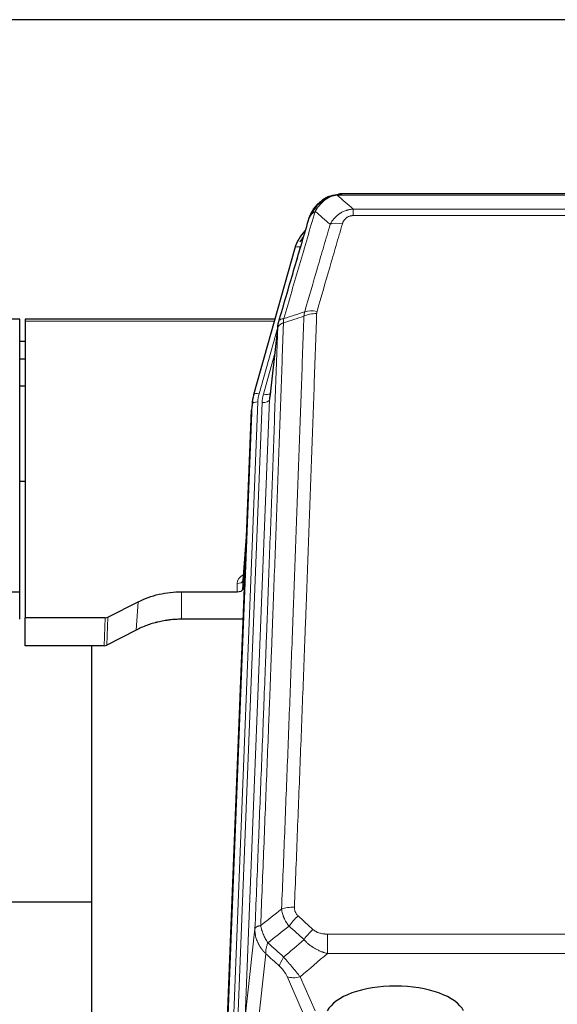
# Model space of a CAD drawing. Header units: inches. Extents: x 0 to 23760, y -13 to 16800.
# Tile 43 of 204: x 5486 to 5775, y 8495 to 9025. Entities that reach past the tile are written whole.
import ezdxf

# ---------------------------------------------------------------- set-up
doc = ezdxf.new("R2010")
doc.units = ezdxf.units.IN
doc.layers.add('254', color=7, linetype='Continuous', true_color=0xffffff)

msp = doc.modelspace()

# ---------------------------------------------------------------- linework, layer by layer
at = {"layer": '254', "color": 2, "linetype": 'Continuous', "lineweight": 25}
for p, q in [((6101.563, 9024.615), (4984.563, 9024.615)), ((5652.061, 8929.512), (5651.96, 8929.484)), ((5877.123, 8930.989), (5659.002, 8930.989)), ((5634.009, 8901.897), (5611.835, 8823.011)), ((5486.063, 8863.726), (5352.844, 8863.726)), ((5486.063, 8862.696), (5486.063, 8863.726)), ((5489.063, 8863.726), (5489.063, 8862.696)), ((5623.282, 8863.726), (5489.063, 8863.726)), ((5486.063, 8717.227), (5486.063, 8862.696)), ((5489.063, 8862.696), (5489.063, 8703.216)), ((5624.871, 8860.21), (5620.456, 8821.691)), ((5489.063, 8851.653), (5486.078, 8851.653)), ((5489.063, 8842.235), (5486.078, 8842.235)), ((5489.067, 8827.737), (5486.08, 8827.737)), ((5611.835, 8823.011), (5611.817, 8822.915)), ((5611.154, 8819.548), (5610.78, 8816.29)), ((5597.541, 8481.504), (5610.659, 8814.705)), ((5489.111, 8776.492), (5486.095, 8776.492)), ((5608.168, 8751.433), (5605.96, 8723.234)), ((5605.964, 8718.478), (5607.787, 8741.759)), ((5605.953, 8723.054), (5605.964, 8718.478)), ((5373.16, 8717.227), (5486.063, 8717.227)), ((5486.063, 8702.418), (5486.063, 8717.227)), ((5573.063, 8717.227), (5602.966, 8717.227)), ((5533.519, 8703.567), (5549.683, 8711.741)), ((5489.063, 8688.225), (5489.063, 8703.216)), ((5532.02, 8703.216), (5489.063, 8703.216)), ((5606.237, 8702.418), (5573.063, 8702.418)), ((5548.627, 8696.61), (5532.949, 8688.582)), ((5531.45, 8688.225), (5489.063, 8688.225)), ((5524.723, 8688.224), (5524.723, 8474.647)), ((5524.714, 8550.367), (5452.74, 8550.367))]:
    msp.add_line(p, q, dxfattribs=at)
at = {"layer": '254', "color": 110, "linetype": 'Continuous', "lineweight": 13}
for p, q in [((5651.96, 8929.484), (5651.892, 8929.327)), ((5879.466, 8930.326), (5656.66, 8930.326)), ((5665.391, 8922.858), (5870.734, 8922.858)), ((5665.391, 8922.858), (5665.391, 8919.325)), ((5870.734, 8919.325), (5665.391, 8919.325)), ((5636.897, 8902.471), (5632.172, 8885.659)), ((5622.995, 8862.696), (5489.063, 8862.696)), ((5624.796, 8859.418), (5614.723, 8823.584)), ((5624.742, 8858.698), (5620.365, 8820.517)), ((5623.097, 8844.73), (5617.071, 8823.292)), ((5620.365, 8820.517), (5607.299, 8488.624)), ((5597.921, 8484.941), (5611.032, 8817.963)), ((5614.026, 8819.183), (5600.915, 8486.161)), ((5603.307, 8486.997), (5616.373, 8818.891)), ((5611.032, 8817.963), (5610.659, 8814.705)), ((5608.16, 8751.242), (5605.953, 8723.054)), ((5602.966, 8717.227), (5602.955, 8721.643)), ((5573.063, 8717.227), (5573.063, 8702.418)), ((5549.683, 8711.741), (5548.627, 8696.61)), ((5531.45, 8688.225), (5532.02, 8703.216)), ((5533.519, 8703.567), (5532.949, 8688.582)), ((5607.299, 8488.624), (5612.547, 8536.03)), ((5651.477, 8533.229), (5651.477, 8522.798)), ((5651.477, 8533.229), (5884.649, 8533.229)), ((5618.362, 8522.678), (5613.137, 8475.478)), ((5884.649, 8522.798), (5651.477, 8522.798)), ((5638.1, 8491.497), (5629.788, 8510.428)), ((5636.85, 8510.278), (5644.907, 8491.926))]:
    msp.add_line(p, q, dxfattribs=at)
at = {"layer": '254', "color": 2, "linetype": 'Continuous', "lineweight": 25}
for centre, major_axis, ratio, start_param, end_param in [((5660.204, 8895.884), (27.014, -0.465), 0.8900028, 2.4707652, 2.912319), ((5660.477, 8893.92), (27.01, -0.107), 0.887218, 2.5288441, 2.6592621), ((5638.044, 8817.048), (27.027, -0.37), 0.8864308, 2.9096812, 3.1188327), ((5640.391, 8819.988), (-20.035, -0.399), 0.8846078, 6.0216334, 6.2307848), ((5602.966, 8718.521), (-3, 0), 0.4313147, 1.5706417, 3.1078116), ((5532.017, 8705.845), (3, -0.011), 0.8761328, 4.7166989, 5.239903), ((5531.448, 8690.888), (3, -0.007), 0.8874311, 4.7150805, 5.2382846), ((5688.063, 8487.955), (-37.64, 0), 0.4617486, 3.372107, 6.0525728)]:
    msp.add_ellipse(centre, major_axis=major_axis, ratio=ratio, start_param=start_param, end_param=end_param, dxfattribs=at)
at = {"layer": '254', "color": 110, "linetype": 'Continuous', "lineweight": 13}
for centre, major_axis, ratio, start_param, end_param in [((5659.545, 8909.103), (-9.598, 2.808), 0.562843, 4.8755761, 5.6185342), ((5636.897, 8901.085), (-2.888, 0.812), 0.4480327, 4.837666, 6.2831701), ((5645.883, 8862.22), (9.604, -2.788), 0.5442898, 1.7274916, 2.473129), ((5645.696, 8861.048), (9.994, -0.345), 0.559112, 1.5901207, 2.34753), ((5614.723, 8822.199), (-2.888, 0.812), 0.4480327, 4.837666, 6.2831701), ((5638.044, 8818.433), (24.033, -0.038), 0.8858289, 2.8989744, 3.1081259), ((5640.391, 8818.141), (24.033, -0.038), 0.8858289, 2.8989744, 3.1081259), ((5616.373, 8820.738), (-3.997, 0.157), 0.4614673, 1.5889619, 3.1073983), ((5617.071, 8825.139), (-3.851, 1.082), 0.4480327, 1.6960734, 2.8915811), ((5614.026, 8817.798), (-2.998, 0.118), 0.4614673, 4.7305545, 6.248991), ((5608.959, 8721.643), (6.003, -0.046), 0.8757409, 2.0547277, 3.1504318), ((5602.955, 8723.098), (3, 0.007), 0.4848086, 4.7112485, 6.2484184), ((5633.737, 8543.321), (9.992, -0.404), 0.431453, 1.5882535, 2.3480729), ((5635.709, 8538.727), (-6.729, -7.397), 0.3051216, 4.388767, 5.1358022), ((5643.718, 8531.435), (6.736, 7.391), 0.3030979, 1.2497453, 1.9956357), ((5632.763, 8522.048), (6.719, 7.407), 0.3029797, 1.994528, 2.7400357), ((5636.85, 8516.45), (9.156, 4.02), 0.5833249, 3.617995, 4.4616661)]:
    msp.add_ellipse(centre, major_axis=major_axis, ratio=ratio, start_param=start_param, end_param=end_param, dxfattribs=at)
at = {"layer": '254', "color": 2, "linetype": 'Continuous', "lineweight": 25}
for points, knots in [([(5645.863, 8925.117), (5646.08, 8925.351), (5646.304, 8925.58), (5647.177, 8926.431), (5647.868, 8927.011), (5648.595, 8927.537)], [0, 0, 0, 0, 0.2626999, 0.2626999, 1, 1, 1, 1]), ([(5646.848, 8925.602), (5647.034, 8925.796), (5647.224, 8925.986), (5647.995, 8926.729), (5648.605, 8927.246), (5649.875, 8928.184), (5650.534, 8928.605), (5651.436, 8929.098), (5651.663, 8929.215), (5651.892, 8929.327)], [0, 0, 0, 0, 0.125, 0.125, 0.5, 0.5, 0.875, 0.875, 1, 1, 1, 1]), ([(5651.892, 8929.327), (5652.349, 8929.55), (5652.813, 8929.75), (5654.684, 8930.451), (5656.12, 8930.757), (5657.531, 8930.846)], [0, 0, 0, 0, 0.25, 0.25, 1, 1, 1, 1]), ([(5652.061, 8929.512), (5652.638, 8929.763), (5653.226, 8929.982), (5653.907, 8930.196), (5653.994, 8930.223), (5654.082, 8930.249)], [0, 0, 0, 0, 0.8717446, 0.8717446, 1, 1, 1, 1]), ([(5659.202, 8930.986), (5659.188, 8930.987), (5659.16, 8930.987), (5659.118, 8930.988), (5659.078, 8930.988), (5659.038, 8930.989), (5659, 8930.989), (5658.962, 8930.989), (5658.926, 8930.988), (5658.891, 8930.988), (5658.856, 8930.988), (5658.823, 8930.987), (5658.791, 8930.986), (5658.76, 8930.985), (5658.73, 8930.984), (5658.701, 8930.983), (5658.673, 8930.982), (5658.647, 8930.981), (5658.621, 8930.98), (5658.596, 8930.979), (5658.572, 8930.978), (5658.55, 8930.977), (5658.528, 8930.976), (5658.508, 8930.974), (5658.488, 8930.973), (5658.47, 8930.972), (5658.452, 8930.971), (5658.436, 8930.97), (5658.421, 8930.969), (5658.407, 8930.968), (5658.394, 8930.967), (5658.382, 8930.966), (5658.371, 8930.965), (5658.361, 8930.965), (5658.352, 8930.964), (5658.344, 8930.963), (5658.337, 8930.963), (5658.331, 8930.962), (5658.327, 8930.962), (5658.314, 8930.961), (5658.293, 8930.959), (5658.264, 8930.957), (5658.236, 8930.954), (5658.208, 8930.951), (5658.18, 8930.949), (5658.152, 8930.946), (5658.125, 8930.943), (5658.098, 8930.94), (5658.071, 8930.937), (5658.045, 8930.933), (5658.019, 8930.93), (5657.993, 8930.927), (5657.968, 8930.924), (5657.943, 8930.92), (5657.918, 8930.917), (5657.894, 8930.913), (5657.87, 8930.91), (5657.846, 8930.906), (5657.823, 8930.902), (5657.8, 8930.899), (5657.777, 8930.895), (5657.755, 8930.891), (5657.733, 8930.887), (5657.711, 8930.883), (5657.69, 8930.879), (5657.669, 8930.875), (5657.648, 8930.871), (5657.628, 8930.867), (5657.608, 8930.863), (5657.588, 8930.859), (5657.569, 8930.855), (5657.55, 8930.851), (5657.537, 8930.848), (5657.531, 8930.846)], [0, 0, 0, 0, 0.0247661, 0.0489206, 0.0724636, 0.0953949, 0.1177147, 0.1394229, 0.1605195, 0.1810045, 0.2008779, 0.2201398, 0.23879, 0.2568287, 0.2742558, 0.2910713, 0.3072753, 0.3228676, 0.3378484, 0.3522176, 0.3659752, 0.3791212, 0.3916556, 0.4035785, 0.4148897, 0.4255894, 0.4356775, 0.445154, 0.454019, 0.4622723, 0.4699141, 0.4769443, 0.4833629, 0.48917, 0.4943654, 0.4989493, 0.5029216, 0.5062824, 0.5090316, 0.5111692, 0.5284651, 0.5456049, 0.5625886, 0.5794163, 0.5960881, 0.612604, 0.6289642, 0.6451687, 0.6612176, 0.6771111, 0.6928491, 0.7084319, 0.7238594, 0.7391318, 0.7542492, 0.7692118, 0.7840195, 0.7986726, 0.8131712, 0.8275153, 0.8417051, 0.8557408, 0.8696224, 0.8833501, 0.8969241, 0.9103445, 0.9236114, 0.936725, 0.9496856, 0.9624932, 0.975148, 0.9876502, 1, 1, 1, 1]), ([(5641.341, 8916.918), (5641.347, 8916.94), (5641.359, 8916.984), (5641.377, 8917.05), (5641.395, 8917.116), (5641.413, 8917.181), (5641.432, 8917.246), (5641.451, 8917.311), (5641.47, 8917.375), (5641.489, 8917.439), (5641.508, 8917.503), (5641.527, 8917.567), (5641.547, 8917.63), (5641.567, 8917.693), (5641.587, 8917.756), (5641.607, 8917.818), (5641.627, 8917.881), (5641.647, 8917.942), (5641.668, 8918.004), (5641.689, 8918.065), (5641.71, 8918.126), (5641.73, 8918.187), (5641.752, 8918.248), (5641.773, 8918.308), (5641.794, 8918.368), (5641.816, 8918.427), (5641.837, 8918.487), (5641.859, 8918.546), (5641.881, 8918.604), (5641.903, 8918.663), (5641.925, 8918.721), (5641.947, 8918.779), (5641.969, 8918.836), (5641.992, 8918.894), (5642.014, 8918.951), (5642.037, 8919.007), (5642.06, 8919.064), (5642.083, 8919.12), (5642.105, 8919.176), (5642.129, 8919.232), (5642.152, 8919.287), (5642.175, 8919.342), (5642.198, 8919.397), (5642.222, 8919.451), (5642.245, 8919.505), (5642.269, 8919.559), (5642.292, 8919.613), (5642.316, 8919.666), (5642.34, 8919.719), (5642.364, 8919.772), (5642.387, 8919.824), (5642.411, 8919.877), (5642.436, 8919.929), (5642.46, 8919.98), (5642.484, 8920.032), (5642.508, 8920.083), (5642.532, 8920.133), (5642.557, 8920.184), (5642.581, 8920.234), (5642.606, 8920.284), (5642.63, 8920.334), (5642.655, 8920.383), (5642.679, 8920.433), (5642.704, 8920.481), (5642.729, 8920.53), (5642.753, 8920.578), (5642.778, 8920.626), (5642.803, 8920.674), (5642.828, 8920.722), (5642.853, 8920.769), (5642.877, 8920.816), (5642.902, 8920.862), (5642.927, 8920.909), (5642.952, 8920.955), (5642.977, 8921.001), (5643.002, 8921.047), (5643.027, 8921.092), (5643.052, 8921.137), (5643.077, 8921.182), (5643.102, 8921.226), (5643.127, 8921.27), (5643.152, 8921.314), (5643.178, 8921.358), (5643.203, 8921.402), (5643.228, 8921.445), (5643.253, 8921.488), (5643.278, 8921.53), (5643.303, 8921.573), (5643.328, 8921.615), (5643.353, 8921.657), (5643.378, 8921.699), (5643.403, 8921.74), (5643.428, 8921.781), (5643.453, 8921.822), (5643.478, 8921.862), (5643.503, 8921.903), (5643.528, 8921.943), (5643.553, 8921.983), (5643.578, 8922.022), (5643.603, 8922.061), (5643.628, 8922.101), (5643.653, 8922.139), (5643.677, 8922.178), (5643.702, 8922.216), (5643.727, 8922.254), (5643.752, 8922.292), (5643.776, 8922.329), (5643.801, 8922.367), (5643.826, 8922.404), (5643.85, 8922.441), (5643.875, 8922.477), (5643.899, 8922.513), (5643.924, 8922.549), (5643.948, 8922.585), (5643.972, 8922.621), (5643.997, 8922.656), (5644.021, 8922.691), (5644.045, 8922.726), (5644.069, 8922.76), (5644.093, 8922.795), (5644.117, 8922.829), (5644.141, 8922.863), (5644.165, 8922.896), (5644.189, 8922.93), (5644.213, 8922.963), (5644.237, 8922.996), (5644.26, 8923.028), (5644.284, 8923.061), (5644.308, 8923.093), (5644.331, 8923.125), (5644.354, 8923.156), (5644.378, 8923.188), (5644.401, 8923.219), (5644.424, 8923.25), (5644.447, 8923.281), (5644.47, 8923.311), (5644.493, 8923.342), (5644.516, 8923.372), (5644.539, 8923.402), (5644.562, 8923.431), (5644.584, 8923.461), (5644.607, 8923.49), (5644.629, 8923.519), (5644.652, 8923.547), (5644.674, 8923.576), (5644.696, 8923.604), (5644.718, 8923.632), (5644.74, 8923.66), (5644.762, 8923.688), (5644.784, 8923.715), (5644.806, 8923.742), (5644.827, 8923.769), (5644.849, 8923.796), (5644.87, 8923.822), (5644.892, 8923.849), (5644.913, 8923.875), (5644.934, 8923.9), (5644.955, 8923.926), (5644.976, 8923.951), (5644.997, 8923.977), (5645.018, 8924.002), (5645.039, 8924.026), (5645.059, 8924.051), (5645.079, 8924.075), (5645.1, 8924.099), (5645.12, 8924.123), (5645.14, 8924.147), (5645.16, 8924.17), (5645.18, 8924.194), (5645.2, 8924.217), (5645.219, 8924.24), (5645.239, 8924.262), (5645.258, 8924.285), (5645.278, 8924.307), (5645.297, 8924.329), (5645.316, 8924.351), (5645.335, 8924.372), (5645.354, 8924.394), (5645.366, 8924.408), (5645.373, 8924.415)], [0, 0, 0, 0, 0.0080212, 0.0160154, 0.0239827, 0.0319231, 0.0398365, 0.0477229, 0.0555824, 0.0634149, 0.0712205, 0.0789992, 0.0867509, 0.0944756, 0.1021734, 0.1098443, 0.1174881, 0.1251051, 0.1326951, 0.1402581, 0.1477942, 0.1553034, 0.1627856, 0.1702408, 0.1776691, 0.1850704, 0.1924448, 0.1997923, 0.2071128, 0.2144063, 0.2216729, 0.2289126, 0.2361253, 0.243311, 0.2504698, 0.2576016, 0.2647065, 0.2717845, 0.2788355, 0.2858595, 0.2928566, 0.2998268, 0.30677, 0.3136862, 0.3205755, 0.3274379, 0.3342733, 0.3410817, 0.3478632, 0.3546178, 0.3613454, 0.3680461, 0.3747198, 0.3813665, 0.3879863, 0.3945792, 0.4011451, 0.4076841, 0.4141961, 0.4206811, 0.4271393, 0.4335704, 0.4399746, 0.4463519, 0.4527022, 0.4590256, 0.465322, 0.4715915, 0.477834, 0.4840496, 0.4902382, 0.4963999, 0.5025346, 0.5086424, 0.5147232, 0.5207771, 0.526804, 0.532804, 0.5387771, 0.5447232, 0.5506423, 0.5565345, 0.5623997, 0.568238, 0.5740494, 0.5798338, 0.5855912, 0.5913217, 0.5970253, 0.6027019, 0.6083515, 0.6139742, 0.61957, 0.6251388, 0.6306807, 0.6361956, 0.6416836, 0.6471446, 0.6525787, 0.6579858, 0.663366, 0.6687192, 0.6740455, 0.6793448, 0.6846172, 0.6898627, 0.6950812, 0.7002727, 0.7054373, 0.710575, 0.7156857, 0.7207694, 0.7258262, 0.7308561, 0.735859, 0.740835, 0.745784, 0.7507061, 0.7556012, 0.7604694, 0.7653107, 0.7701249, 0.7749123, 0.7796727, 0.7844061, 0.7891127, 0.7937922, 0.7984448, 0.8030705, 0.8076692, 0.812241, 0.8167858, 0.8213037, 0.8257947, 0.8302587, 0.8346957, 0.8391058, 0.843489, 0.8478452, 0.8521745, 0.8564768, 0.8607522, 0.8650006, 0.8692221, 0.8734166, 0.8775842, 0.8817249, 0.8858386, 0.8899254, 0.8939852, 0.8980181, 0.902024, 0.906003, 0.909955, 0.9138802, 0.9177783, 0.9216495, 0.9254938, 0.9293111, 0.9331015, 0.936865, 0.9406015, 0.944311, 0.9479937, 0.9516493, 0.9552781, 0.9588799, 0.9624547, 0.9660026, 0.9695236, 0.9730176, 0.9764847, 0.9799249, 0.9833381, 0.9867243, 0.9900837, 0.993416, 0.9967215, 1, 1, 1, 1]), ([(5641.98, 8918.692), (5642.592, 8920.432), (5643.488, 8922.121), (5645.018, 8924.156), (5645.428, 8924.647), (5645.863, 8925.117)], [0, 0, 0, 0, 0.75, 0.75, 1, 1, 1, 1]), ([(5645.483, 8924.647), (5645.54, 8924.749), (5645.609, 8924.852), (5645.745, 8925.007), (5645.801, 8925.063), (5645.863, 8925.117)], [0, 0, 0, 0, 0.6295096, 0.6295096, 1, 1, 1, 1]), ([(5625.298, 8862.149), (5627.984, 8871.36), (5630.664, 8880.529), (5634.675, 8894.222), (5636.01, 8898.776), (5638.678, 8907.863), (5640.01, 8912.396), (5641.341, 8916.918)], [0, 0, 0, 0, 0.5, 0.5, 0.75, 0.75, 1, 1, 1, 1]), ([(5641.341, 8916.918), (5641.425, 8917.379), (5641.567, 8917.829), (5641.83, 8918.408), (5641.902, 8918.551), (5641.98, 8918.692)], [0, 0, 0, 0, 0.75, 0.75, 1, 1, 1, 1]), ([(5624.742, 8858.698), (5624.742, 8858.709), (5624.744, 8858.748), (5624.747, 8858.834), (5624.754, 8858.974), (5624.766, 8859.167), (5624.784, 8859.413), (5624.813, 8859.712), (5624.855, 8860.063), (5624.899, 8860.364), (5624.937, 8860.595), (5624.963, 8860.738), (5624.989, 8860.877), (5625.016, 8861.012), (5625.043, 8861.143), (5625.071, 8861.271), (5625.099, 8861.394), (5625.127, 8861.513), (5625.156, 8861.629), (5625.185, 8861.74), (5625.213, 8861.848), (5625.242, 8861.952), (5625.27, 8862.052), (5625.289, 8862.117), (5625.298, 8862.149)], [0, 0, 0, 0, 0.0092499, 0.0337179, 0.073404, 0.128308, 0.1984299, 0.2837694, 0.3843264, 0.5001005, 0.5424888, 0.5838484, 0.6241794, 0.6634821, 0.7017567, 0.7390032, 0.7752221, 0.8104134, 0.8445775, 0.8777146, 0.909825, 0.9409091, 0.9709673, 1, 1, 1, 1]), ([(5549.683, 8711.741), (5553.217, 8713.528), (5557.018, 8714.907), (5564.901, 8716.757), (5568.982, 8717.227), (5573.063, 8717.227)], [0, 0, 0, 0, 0.5, 0.5, 1, 1, 1, 1]), ([(5573.063, 8702.418), (5571.993, 8702.418), (5569.858, 8702.355), (5567.732, 8702.169), (5566.406, 8702.014), (5566.142, 8701.981), (5565.613, 8701.911), (5564.821, 8701.801), (5564.033, 8701.674), (5562.463, 8701.396), (5561.423, 8701.181), (5560.261, 8700.904), (5560.132, 8700.873), (5559.874, 8700.809), (5559.488, 8700.713), (5558.593, 8700.478), (5557.832, 8700.261), (5556.322, 8699.805), (5554.335, 8699.141), (5552.401, 8698.364), (5550.494, 8697.53), (5549.554, 8697.084), (5548.627, 8696.61)], [0, 0, 0, 0, 0.125, 0.25, 0.25, 0.28125, 0.28125, 0.3125, 0.375, 0.375, 0.5, 0.5, 0.515625, 0.515625, 0.53125, 0.5625, 0.625, 0.625, 0.75, 0.875, 0.875, 1, 1, 1, 1])]:
    msp.add_open_spline(points, degree=3, knots=knots, dxfattribs=at)
at = {"layer": '254', "color": 110, "linetype": 'Continuous', "lineweight": 13}
for points, knots in [([(5648.073, 8925.814), (5648.222, 8925.972), (5648.374, 8926.128), (5648.988, 8926.736), (5649.467, 8927.164), (5650.462, 8927.951), (5650.976, 8928.309), (5651.683, 8928.734), (5651.862, 8928.836), (5652.042, 8928.933)], [0, 0, 0, 0, 0.125, 0.125, 0.5, 0.5, 0.875, 0.875, 1, 1, 1, 1]), ([(5651.892, 8929.327), (5651.89, 8929.297), (5651.892, 8929.265), (5651.905, 8929.179), (5651.921, 8929.124), (5651.969, 8929.02), (5652.002, 8928.971), (5652.042, 8928.933)], [0, 0, 0, 0, 0.25, 0.25, 0.625, 0.625, 1, 1, 1, 1]), ([(5652.042, 8928.933), (5652.403, 8929.127), (5652.77, 8929.304), (5654.264, 8929.93), (5655.44, 8930.224), (5656.66, 8930.326)], [0, 0, 0, 0, 0.25, 0.25, 1, 1, 1, 1]), ([(5657.531, 8930.846), (5657.523, 8930.845), (5657.507, 8930.841), (5657.483, 8930.835), (5657.46, 8930.83), (5657.437, 8930.824), (5657.414, 8930.818), (5657.392, 8930.812), (5657.37, 8930.806), (5657.348, 8930.8), (5657.327, 8930.794), (5657.306, 8930.787), (5657.285, 8930.781), (5657.265, 8930.774), (5657.245, 8930.768), (5657.225, 8930.761), (5657.206, 8930.755), (5657.187, 8930.748), (5657.168, 8930.741), (5657.15, 8930.734), (5657.132, 8930.727), (5657.115, 8930.72), (5657.097, 8930.713), (5657.08, 8930.706), (5657.063, 8930.698), (5657.047, 8930.691), (5657.031, 8930.683), (5657.015, 8930.676), (5657, 8930.668), (5656.985, 8930.661), (5656.97, 8930.653), (5656.956, 8930.645), (5656.942, 8930.637), (5656.928, 8930.629), (5656.915, 8930.621), (5656.902, 8930.613), (5656.889, 8930.605), (5656.877, 8930.597), (5656.865, 8930.589), (5656.853, 8930.58), (5656.842, 8930.572), (5656.831, 8930.564), (5656.82, 8930.555), (5656.81, 8930.547), (5656.8, 8930.538), (5656.79, 8930.529), (5656.781, 8930.521), (5656.771, 8930.512), (5656.763, 8930.503), (5656.754, 8930.494), (5656.746, 8930.485), (5656.739, 8930.476), (5656.731, 8930.467), (5656.724, 8930.458), (5656.717, 8930.449), (5656.711, 8930.44), (5656.705, 8930.431), (5656.699, 8930.421), (5656.694, 8930.412), (5656.689, 8930.403), (5656.684, 8930.393), (5656.679, 8930.384), (5656.675, 8930.374), (5656.672, 8930.365), (5656.668, 8930.355), (5656.665, 8930.345), (5656.662, 8930.336), (5656.661, 8930.329), (5656.66, 8930.326)], [0, 0, 0, 0, 0.0185022, 0.0368847, 0.0551481, 0.073293, 0.0913199, 0.1092294, 0.1270222, 0.1446988, 0.1622598, 0.1797059, 0.1970378, 0.2142561, 0.2313614, 0.2483544, 0.265236, 0.2820066, 0.2986672, 0.3152184, 0.331661, 0.3479958, 0.3642235, 0.380345, 0.3963611, 0.4122725, 0.4280803, 0.4437851, 0.459388, 0.4748898, 0.4902915, 0.5055939, 0.5207981, 0.535905, 0.5509156, 0.565831, 0.5806521, 0.5953801, 0.6100159, 0.6245607, 0.6390157, 0.6533819, 0.6676604, 0.6818526, 0.6959596, 0.7099825, 0.7239227, 0.7377815, 0.75156, 0.7652597, 0.7788818, 0.7924277, 0.8058989, 0.8192966, 0.8326224, 0.8458776, 0.8590638, 0.8721825, 0.8852351, 0.8982233, 0.9111485, 0.9240124, 0.9368166, 0.9495628, 0.9622525, 0.9748874, 0.9874694, 1, 1, 1, 1]), ([(5644.897, 8921.607), (5643.499, 8916.852), (5642.1, 8912.086), (5639.298, 8902.53), (5637.895, 8897.741), (5633.681, 8883.338), (5630.866, 8873.69), (5628.043, 8863.997)], [0, 0, 0, 0, 0.25, 0.25, 0.5, 0.5, 1, 1, 1, 1]), ([(5643.19, 8920.277), (5643.889, 8921.729), (5644.76, 8923.123), (5646.12, 8924.806), (5646.477, 8925.212), (5646.848, 8925.602)], [0, 0, 0, 0, 0.75, 0.75, 1, 1, 1, 1]), ([(5643.19, 8920.277), (5643.313, 8920.399), (5643.441, 8920.518), (5643.774, 8920.81), (5643.984, 8920.979), (5644.426, 8921.303), (5644.657, 8921.459), (5644.897, 8921.607)], [0, 0, 0, 0, 0.25, 0.25, 0.625, 0.625, 1, 1, 1, 1]), ([(5644.897, 8921.607), (5645.59, 8922.722), (5646.357, 8923.82), (5647.484, 8925.17), (5647.774, 8925.498), (5648.073, 8925.814)], [0, 0, 0, 0, 0.75, 0.75, 1, 1, 1, 1]), ([(5645.863, 8925.117), (5645.894, 8925.143), (5645.926, 8925.169), (5646.06, 8925.271), (5646.173, 8925.341), (5646.423, 8925.463), (5646.559, 8925.515), (5646.75, 8925.574), (5646.799, 8925.588), (5646.848, 8925.602)], [0, 0, 0, 0, 0.125, 0.125, 0.5, 0.5, 0.875, 0.875, 1, 1, 1, 1]), ([(5646.848, 8925.602), (5646.947, 8925.628), (5647.048, 8925.651), (5647.305, 8925.701), (5647.463, 8925.725), (5647.773, 8925.769), (5647.927, 8925.79), (5648.073, 8925.814)], [0, 0, 0, 0, 0.25, 0.25, 0.625, 0.625, 1, 1, 1, 1]), ([(5652.965, 8914.645), (5653.262, 8915.213), (5653.588, 8915.76), (5654.301, 8916.811), (5654.688, 8917.316), (5655.316, 8918.038), (5655.588, 8918.332), (5655.873, 8918.616), (5655.988, 8918.729), (5656.047, 8918.785), (5656.222, 8918.952), (5656.341, 8919.061), (5656.943, 8919.597), (5657.452, 8919.994), (5658.125, 8920.448), (5658.261, 8920.537), (5658.468, 8920.667), (5658.537, 8920.71), (5658.677, 8920.794), (5658.747, 8920.836), (5659.099, 8921.041), (5659.386, 8921.195), (5660.262, 8921.628), (5660.867, 8921.878), (5661.571, 8922.115), (5661.649, 8922.141), (5661.807, 8922.191), (5661.886, 8922.216), (5662.124, 8922.287), (5662.283, 8922.332), (5662.763, 8922.459), (5663.086, 8922.533), (5664.061, 8922.725), (5664.721, 8922.812), (5665.391, 8922.858)], [0, 0, 0, 0, 0.125, 0.125, 0.25, 0.25, 0.3125, 0.328125, 0.328125, 0.34375, 0.34375, 0.375, 0.375, 0.5, 0.5, 0.53125, 0.53125, 0.546875, 0.546875, 0.5625, 0.5625, 0.625, 0.625, 0.75, 0.75, 0.765625, 0.765625, 0.78125, 0.78125, 0.8125, 0.8125, 0.875, 0.875, 1, 1, 1, 1]), ([(5641.98, 8918.692), (5642.019, 8918.763), (5642.059, 8918.833), (5642.227, 8919.111), (5642.366, 8919.314), (5642.669, 8919.711), (5642.834, 8919.904), (5643.069, 8920.154), (5643.129, 8920.215), (5643.19, 8920.277)], [0, 0, 0, 0, 0.125, 0.125, 0.5, 0.5, 0.875, 0.875, 1, 1, 1, 1]), ([(5659.545, 8914.889), (5659.566, 8914.962), (5659.588, 8915.034), (5659.634, 8915.177), (5659.658, 8915.249), (5659.733, 8915.462), (5659.788, 8915.602), (5659.906, 8915.881), (5659.969, 8916.018), (5660.106, 8916.29), (5660.179, 8916.424), (5660.336, 8916.688), (5660.42, 8916.818), (5660.556, 8917.01), (5660.602, 8917.074), (5660.699, 8917.2), (5660.748, 8917.262), (5660.902, 8917.446), (5661.01, 8917.565), (5661.238, 8917.794), (5661.358, 8917.905), (5661.547, 8918.064), (5661.645, 8918.141), (5661.746, 8918.216), (5661.814, 8918.266), (5661.848, 8918.29), (5662.023, 8918.41), (5662.167, 8918.5), (5662.614, 8918.748), (5662.931, 8918.887), (5663.351, 8919.027), (5663.436, 8919.053), (5663.609, 8919.102), (5663.696, 8919.125), (5663.958, 8919.187), (5664.134, 8919.22), (5664.488, 8919.273), (5664.667, 8919.293), (5665.027, 8919.319), (5665.209, 8919.325), (5665.391, 8919.325)], [0, 0, 0, 0, 0.03125, 0.03125, 0.0625, 0.0625, 0.125, 0.125, 0.1875, 0.1875, 0.25, 0.25, 0.3125, 0.3125, 0.34375, 0.34375, 0.375, 0.375, 0.4375, 0.4375, 0.5, 0.5, 0.53125, 0.546875, 0.546875, 0.5625, 0.5625, 0.625, 0.625, 0.75, 0.75, 0.78125, 0.78125, 0.8125, 0.8125, 0.875, 0.875, 0.9375, 0.9375, 1, 1, 1, 1]), ([(5639.287, 8867.648), (5641.575, 8875.541), (5643.859, 8883.404), (5647.279, 8895.153), (5648.417, 8899.062), (5650.693, 8906.865), (5651.829, 8910.759), (5652.965, 8914.645)], [0, 0, 0, 0, 0.5, 0.5, 0.75, 0.75, 1, 1, 1, 1]), ([(5659.545, 8914.889), (5658.41, 8910.997), (5657.275, 8907.097), (5655.003, 8899.282), (5653.865, 8895.367), (5650.45, 8883.599), (5648.169, 8875.724), (5645.883, 8867.818)], [0, 0, 0, 0, 0.25, 0.25, 0.5, 0.5, 1, 1, 1, 1]), ([(5628.043, 8863.997), (5627.635, 8863.963), (5627.262, 8863.893), (5626.604, 8863.689), (5626.318, 8863.556), (5625.847, 8863.234), (5625.661, 8863.045), (5625.397, 8862.626), (5625.32, 8862.395), (5625.298, 8862.149)], [0, 0, 0, 0, 0.25, 0.25, 0.5, 0.5, 0.75, 0.75, 1, 1, 1, 1]), ([(5626.854, 8546.677), (5627.412, 8560.49), (5628.514, 8587.986), (5630.124, 8628.838), (5631.168, 8655.812), (5631.939, 8675.944), (5632.322, 8685.986), (5632.701, 8695.992), (5632.953, 8702.654), (5633.078, 8705.981), (5633.703, 8722.595), (5634.194, 8735.815), (5634.921, 8755.539), (5635.161, 8762.095), (5635.637, 8775.169), (5635.874, 8781.687), (5636.577, 8801.186), (5637.498, 8827.032), (5638.39, 8852.578), (5638.828, 8865.275)], [0, 0, 0, 0, 0.125, 0.25, 0.375, 0.375, 0.4375, 0.46875, 0.46875, 0.5, 0.5, 0.625, 0.625, 0.6875, 0.6875, 0.75, 0.75, 0.875, 1, 1, 1, 1]), ([(5627.831, 8861.706), (5627.852, 8862.108), (5627.868, 8862.494), (5627.926, 8863.253), (5627.968, 8863.625), (5628.043, 8863.997)], [0, 0, 0, 0, 0.5, 0.5, 1, 1, 1, 1]), ([(5645.696, 8866.641), (5645.258, 8853.928), (5644.368, 8828.35), (5643.447, 8802.47), (5642.745, 8782.947), (5642.509, 8776.421), (5642.033, 8763.33), (5641.794, 8756.766), (5641.068, 8737.016), (5640.577, 8723.779), (5639.953, 8707.144), (5639.828, 8703.813), (5639.577, 8697.142), (5639.199, 8687.124), (5638.816, 8677.07), (5638.045, 8656.911), (5637.003, 8629.903), (5635.395, 8588.999), (5634.295, 8561.469), (5633.737, 8547.638)], [0, 0, 0, 0, 0.125, 0.25, 0.25, 0.3125, 0.3125, 0.375, 0.375, 0.5, 0.5, 0.53125, 0.53125, 0.5625, 0.625, 0.625, 0.75, 0.875, 1, 1, 1, 1]), ([(5645.696, 8866.641), (5645.703, 8866.84), (5645.722, 8867.038), (5645.784, 8867.43), (5645.827, 8867.625), (5645.883, 8867.818)], [0, 0, 0, 0, 0.5, 0.5, 1, 1, 1, 1]), ([(5612.547, 8536.03), (5613.117, 8550.03), (5614.241, 8577.897), (5615.335, 8605.501), (5616.145, 8626.105), (5616.546, 8636.382), (5617.01, 8648.329), (5617.208, 8653.44), (5617.339, 8656.845), (5617.405, 8658.546), (5617.733, 8667.048), (5618.123, 8677.224), (5618.573, 8689.05), (5618.765, 8694.108), (5618.893, 8697.478), (5618.957, 8699.162), (5619.529, 8714.305), (5620.531, 8741.074), (5621.985, 8780.768), (5623.392, 8820.001), (5624.297, 8845.85), (5624.742, 8858.698)], [0, 0, 0, 0, 0.125, 0.25, 0.25, 0.3125, 0.34375, 0.359375, 0.359375, 0.375, 0.375, 0.4375, 0.46875, 0.484375, 0.484375, 0.5, 0.5, 0.625, 0.75, 0.875, 1, 1, 1, 1]), ([(5627.831, 8861.706), (5627.776, 8860.094), (5627.72, 8858.481), (5627.608, 8855.252), (5627.439, 8850.405), (5627.044, 8839.07), (5626.7, 8829.31), (5626.007, 8809.734), (5625.067, 8783.478), (5623.608, 8743.633), (5622.604, 8716.762), (5622.03, 8701.561), (5621.966, 8699.87), (5621.838, 8696.488), (5621.646, 8691.41), (5621.194, 8679.54), (5620.803, 8669.325), (5620.474, 8660.791), (5620.408, 8659.083), (5620.276, 8655.665), (5620.078, 8650.535), (5619.613, 8638.543), (5619.21, 8628.227), (5618.399, 8607.545), (5617.301, 8579.836), (5616.174, 8551.863), (5615.602, 8537.81)], [0, 0, 0, 0, 0.015625, 0.015625, 0.03125, 0.0625, 0.125, 0.125, 0.25, 0.375, 0.5, 0.5, 0.515625, 0.515625, 0.53125, 0.5625, 0.625, 0.625, 0.640625, 0.640625, 0.65625, 0.6875, 0.75, 0.75, 0.875, 1, 1, 1, 1]), ([(5627.831, 8861.706), (5627.819, 8861.702), (5627.793, 8861.692), (5627.755, 8861.678), (5627.717, 8861.663), (5627.679, 8861.648), (5627.641, 8861.633), (5627.602, 8861.618), (5627.564, 8861.602), (5627.525, 8861.586), (5627.487, 8861.57), (5627.448, 8861.553), (5627.409, 8861.536), (5627.37, 8861.519), (5627.331, 8861.502), (5627.292, 8861.484), (5627.253, 8861.466), (5627.214, 8861.448), (5627.174, 8861.43), (5627.135, 8861.411), (5627.096, 8861.392), (5627.057, 8861.372), (5627.018, 8861.353), (5626.978, 8861.332), (5626.939, 8861.312), (5626.9, 8861.292), (5626.861, 8861.271), (5626.822, 8861.249), (5626.783, 8861.228), (5626.744, 8861.206), (5626.705, 8861.184), (5626.666, 8861.161), (5626.627, 8861.138), (5626.588, 8861.115), (5626.55, 8861.092), (5626.511, 8861.068), (5626.473, 8861.044), (5626.435, 8861.019), (5626.396, 8860.995), (5626.358, 8860.97), (5626.321, 8860.944), (5626.283, 8860.918), (5626.246, 8860.892), (5626.208, 8860.866), (5626.171, 8860.839), (5626.134, 8860.812), (5626.098, 8860.784), (5626.061, 8860.756), (5626.025, 8860.728), (5625.989, 8860.7), (5625.953, 8860.671), (5625.918, 8860.642), (5625.883, 8860.612), (5625.848, 8860.582), (5625.813, 8860.552), (5625.779, 8860.521), (5625.745, 8860.49), (5625.711, 8860.459), (5625.678, 8860.427), (5625.643, 8860.393), (5625.606, 8860.356), (5625.568, 8860.317), (5625.53, 8860.277), (5625.493, 8860.238), (5625.457, 8860.198), (5625.422, 8860.157), (5625.388, 8860.117), (5625.355, 8860.076), (5625.322, 8860.036), (5625.29, 8859.995), (5625.259, 8859.954), (5625.229, 8859.912), (5625.2, 8859.871), (5625.172, 8859.829), (5625.144, 8859.787), (5625.118, 8859.745), (5625.092, 8859.703), (5625.067, 8859.66), (5625.043, 8859.618), (5625.02, 8859.575), (5624.998, 8859.532), (5624.976, 8859.49), (5624.956, 8859.446), (5624.936, 8859.403), (5624.917, 8859.36), (5624.899, 8859.316), (5624.882, 8859.273), (5624.866, 8859.229), (5624.851, 8859.185), (5624.837, 8859.142), (5624.823, 8859.098), (5624.811, 8859.053), (5624.799, 8859.009), (5624.788, 8858.965), (5624.778, 8858.921), (5624.769, 8858.876), (5624.761, 8858.832), (5624.754, 8858.787), (5624.747, 8858.743), (5624.744, 8858.713), (5624.742, 8858.698)], [0, 0, 0, 0, 0.0069372, 0.0139334, 0.0209887, 0.028103, 0.0352764, 0.0425088, 0.0498003, 0.0571509, 0.0645605, 0.0720292, 0.0795569, 0.0871437, 0.0947896, 0.1024945, 0.1102584, 0.1180815, 0.1259636, 0.1339048, 0.141905, 0.1499643, 0.1580827, 0.1662601, 0.1744966, 0.1827922, 0.1911468, 0.1995605, 0.2080333, 0.2165651, 0.225156, 0.233806, 0.2425151, 0.2512832, 0.2601104, 0.2689967, 0.277942, 0.2869465, 0.29601, 0.3051325, 0.3143142, 0.3235549, 0.3328547, 0.3422136, 0.3516315, 0.3611085, 0.3706446, 0.3802398, 0.3898941, 0.3996074, 0.4093798, 0.4192113, 0.4291019, 0.4390515, 0.4490602, 0.459128, 0.4692549, 0.4794409, 0.4896859, 0.4999901, 0.5124905, 0.524991, 0.5374914, 0.5499918, 0.5624922, 0.5749926, 0.587493, 0.5999934, 0.6124937, 0.6249941, 0.6374944, 0.6499948, 0.6624951, 0.6749954, 0.6874957, 0.699996, 0.7124963, 0.7249966, 0.7374968, 0.7499971, 0.7624973, 0.7749976, 0.7874978, 0.799998, 0.8124982, 0.8249984, 0.8374986, 0.8499988, 0.8624989, 0.8749991, 0.8874992, 0.8999993, 0.9124995, 0.9249996, 0.9374997, 0.9499998, 0.9624998, 0.9749999, 0.9875, 1, 1, 1, 1]), ([(5630.887, 8537.56), (5630.596, 8537.904), (5630.32, 8538.255), (5629.991, 8538.703), (5629.926, 8538.793), (5629.798, 8538.973), (5629.734, 8539.064), (5629.548, 8539.338), (5629.427, 8539.521), (5629.078, 8540.074), (5628.643, 8540.821), (5628.271, 8541.584), (5628.015, 8542.163), (5627.933, 8542.357), (5627.817, 8542.65), (5627.78, 8542.748), (5627.706, 8542.944), (5627.671, 8543.042), (5627.498, 8543.532), (5627.378, 8543.925), (5627.17, 8544.711), (5626.997, 8545.497), (5626.89, 8546.284), (5626.854, 8546.677)], [0, 0, 0, 0, 0.125, 0.125, 0.15625, 0.15625, 0.1875, 0.1875, 0.25, 0.25, 0.375, 0.5, 0.5, 0.5625, 0.5625, 0.59375, 0.59375, 0.625, 0.625, 0.75, 0.75, 0.875, 1, 1, 1, 1]), ([(5635.709, 8543.026), (5635.543, 8543.178), (5635.385, 8543.337), (5635.199, 8543.544), (5635.162, 8543.586), (5635.09, 8543.671), (5635.055, 8543.714), (5634.95, 8543.843), (5634.883, 8543.931), (5634.691, 8544.197), (5634.456, 8544.562), (5634.266, 8544.947), (5634.14, 8545.243), (5634.101, 8545.343), (5634.046, 8545.496), (5634.029, 8545.547), (5633.995, 8545.649), (5633.979, 8545.7), (5633.904, 8545.958), (5633.855, 8546.165), (5633.783, 8546.581), (5633.758, 8546.791), (5633.731, 8547.213), (5633.729, 8547.425), (5633.737, 8547.638)], [0, 0, 0, 0, 0.125, 0.125, 0.15625, 0.15625, 0.1875, 0.1875, 0.25, 0.25, 0.375, 0.5, 0.5, 0.5625, 0.5625, 0.59375, 0.59375, 0.625, 0.625, 0.75, 0.75, 0.875, 0.875, 1, 1, 1, 1]), ([(5618.362, 8522.678), (5618.345, 8522.695), (5618.31, 8522.728), (5618.259, 8522.779), (5618.208, 8522.83), (5618.157, 8522.88), (5618.106, 8522.931), (5618.055, 8522.983), (5618.004, 8523.034), (5617.954, 8523.085), (5617.904, 8523.137), (5617.853, 8523.189), (5617.803, 8523.241), (5617.754, 8523.293), (5617.704, 8523.346), (5617.655, 8523.398), (5617.605, 8523.451), (5617.556, 8523.504), (5617.507, 8523.557), (5617.458, 8523.61), (5617.41, 8523.664), (5617.361, 8523.717), (5617.313, 8523.771), (5617.265, 8523.825), (5617.217, 8523.879), (5617.169, 8523.933), (5617.122, 8523.988), (5617.074, 8524.042), (5617.027, 8524.097), (5616.98, 8524.152), (5616.933, 8524.207), (5616.887, 8524.262), (5616.84, 8524.318), (5616.794, 8524.373), (5616.748, 8524.429), (5616.702, 8524.485), (5616.656, 8524.541), (5616.611, 8524.597), (5616.565, 8524.654), (5616.52, 8524.71), (5616.475, 8524.767), (5616.43, 8524.824), (5616.386, 8524.881), (5616.341, 8524.938), (5616.297, 8524.996), (5616.253, 8525.053), (5616.21, 8525.111), (5616.166, 8525.169), (5616.123, 8525.227), (5616.079, 8525.285), (5616.037, 8525.343), (5615.994, 8525.402), (5615.951, 8525.46), (5615.909, 8525.519), (5615.867, 8525.578), (5615.825, 8525.637), (5615.783, 8525.696), (5615.742, 8525.756), (5615.7, 8525.815), (5615.659, 8525.875), (5615.618, 8525.935), (5615.578, 8525.995), (5615.537, 8526.055), (5615.497, 8526.115), (5615.457, 8526.176), (5615.418, 8526.236), (5615.378, 8526.297), (5615.339, 8526.358), (5615.3, 8526.419), (5615.261, 8526.48), (5615.222, 8526.542), (5615.184, 8526.603), (5615.146, 8526.665), (5615.108, 8526.726), (5615.07, 8526.788), (5615.033, 8526.85), (5614.995, 8526.913), (5614.958, 8526.975), (5614.922, 8527.037), (5614.885, 8527.1), (5614.849, 8527.163), (5614.813, 8527.226), (5614.777, 8527.289), (5614.741, 8527.352), (5614.706, 8527.415), (5614.671, 8527.479), (5614.636, 8527.542), (5614.602, 8527.606), (5614.567, 8527.67), (5614.533, 8527.734), (5614.499, 8527.798), (5614.466, 8527.862), (5614.432, 8527.926), (5614.399, 8527.991), (5614.366, 8528.055), (5614.334, 8528.12), (5614.302, 8528.185), (5614.27, 8528.25), (5614.238, 8528.315), (5614.206, 8528.38), (5614.175, 8528.446), (5614.144, 8528.511), (5614.113, 8528.577), (5614.083, 8528.643), (5614.052, 8528.709), (5614.023, 8528.775), (5613.993, 8528.841), (5613.963, 8528.907), (5613.765, 8529.358), (5613.431, 8530.208), (5613.043, 8531.476), (5612.757, 8532.775), (5612.579, 8534.097), (5612.536, 8535.024), (5612.537, 8535.548), (5612.538, 8535.668), (5612.54, 8535.789), (5612.543, 8535.909), (5612.545, 8535.99), (5612.547, 8536.03)], [0, 0, 0, 0, 0.0045083, 0.0090195, 0.0135338, 0.0180512, 0.0225715, 0.0270949, 0.0316214, 0.0361509, 0.0406834, 0.0452189, 0.0497575, 0.0542992, 0.0588439, 0.0633916, 0.0679424, 0.0724963, 0.0770532, 0.0816132, 0.0861762, 0.0907423, 0.0953114, 0.0998837, 0.104459, 0.1090373, 0.1136188, 0.1182033, 0.1227909, 0.1273815, 0.1319753, 0.1365721, 0.141172, 0.145775, 0.1503811, 0.1549903, 0.1596025, 0.1642179, 0.1688364, 0.1734579, 0.1780826, 0.1827103, 0.1873412, 0.1919752, 0.1966123, 0.2012524, 0.2058957, 0.2105422, 0.2151917, 0.2198443, 0.2245001, 0.229159, 0.233821, 0.2384861, 0.2431544, 0.2478258, 0.2525003, 0.2571779, 0.2618587, 0.2665427, 0.2712297, 0.2759199, 0.2806133, 0.2853097, 0.2900094, 0.2947122, 0.2994181, 0.3041272, 0.3088394, 0.3135548, 0.3182733, 0.322995, 0.3277199, 0.3324479, 0.3371791, 0.3419135, 0.346651, 0.3513917, 0.3561355, 0.3608826, 0.3656328, 0.3703861, 0.3751427, 0.3799024, 0.3846654, 0.3894315, 0.3942008, 0.3989732, 0.4037489, 0.4085278, 0.4133098, 0.4180951, 0.4228835, 0.4276751, 0.43247, 0.437268, 0.4420692, 0.4468737, 0.4516813, 0.4564922, 0.4613063, 0.4661235, 0.470944, 0.4757677, 0.4805947, 0.4854248, 0.4902582, 0.4950947, 0.4999345, 0.5888915, 0.6791125, 0.7706071, 0.8633844, 0.9574535, 0.965938, 0.9744348, 0.9829441, 0.9914659, 1, 1, 1, 1]), ([(5615.602, 8537.81), (5615.376, 8537.774), (5615.16, 8537.731), (5614.749, 8537.636), (5614.555, 8537.583), (5614.191, 8537.466), (5614.021, 8537.403), (5613.707, 8537.267), (5613.563, 8537.195), (5613.301, 8537.042), (5613.184, 8536.961), (5612.978, 8536.792), (5612.889, 8536.703), (5612.667, 8536.429), (5612.577, 8536.234), (5612.547, 8536.03)], [0, 0, 0, 0, 0.125, 0.125, 0.25, 0.25, 0.375, 0.375, 0.5, 0.5, 0.625, 0.625, 0.75, 0.75, 1, 1, 1, 1]), ([(5619.467, 8528.564), (5618.964, 8529.313), (5618.502, 8530.079), (5617.876, 8531.241), (5617.678, 8531.631), (5617.306, 8532.412), (5617.132, 8532.803), (5616.644, 8533.977), (5616.366, 8534.758), (5615.91, 8536.303), (5615.731, 8537.066), (5615.602, 8537.81)], [0, 0, 0, 0, 0.25, 0.25, 0.375, 0.375, 0.5, 0.5, 0.75, 0.75, 1, 1, 1, 1]), ([(5651.477, 8533.229), (5651.123, 8533.229), (5650.77, 8533.24), (5650.329, 8533.267), (5650.24, 8533.273), (5650.064, 8533.286), (5649.976, 8533.294), (5649.713, 8533.319), (5649.538, 8533.338), (5649.016, 8533.405), (5648.671, 8533.462), (5647.989, 8533.601), (5647.651, 8533.683), (5646.983, 8533.878), (5646.654, 8533.989), (5646.288, 8534.134), (5646.247, 8534.15), (5646.166, 8534.183), (5646.046, 8534.234), (5645.768, 8534.356), (5645.537, 8534.469), (5645.082, 8534.708), (5644.791, 8534.882), (5644.234, 8535.266), (5643.969, 8535.475), (5643.718, 8535.705)], [0, 0, 0, 0, 0.125, 0.125, 0.15625, 0.15625, 0.1875, 0.1875, 0.25, 0.25, 0.375, 0.375, 0.5, 0.5, 0.625, 0.625, 0.640625, 0.640625, 0.65625, 0.6875, 0.75, 0.75, 0.875, 0.875, 1, 1, 1, 1]), ([(5651.477, 8522.798), (5650.879, 8522.95), (5650.211, 8523.144), (5649.548, 8523.364), (5649.4, 8523.414), (5649.327, 8523.439), (5649.106, 8523.515), (5648.96, 8523.567), (5648.522, 8523.727), (5648.232, 8523.839), (5647.371, 8524.188), (5646.805, 8524.441), (5645.693, 8524.986), (5645.146, 8525.278), (5644.34, 8525.749), (5643.94, 8525.991), (5643.546, 8526.247), (5643.351, 8526.376), (5643.285, 8526.42), (5643.155, 8526.508), (5643.091, 8526.552), (5642.512, 8526.951), (5642.016, 8527.323), (5641.06, 8528.1), (5640.601, 8528.506), (5639.722, 8529.351), (5639.301, 8529.791), (5638.901, 8530.249)], [0, 0, 0, 0, 0.125, 0.140625, 0.140625, 0.15625, 0.15625, 0.1875, 0.1875, 0.25, 0.25, 0.375, 0.375, 0.5, 0.5, 0.5625, 0.59375, 0.59375, 0.609375, 0.609375, 0.625, 0.625, 0.75, 0.75, 0.875, 0.875, 1, 1, 1, 1]), ([(5618.362, 8522.678), (5618.315, 8523.05), (5618.306, 8523.462), (5618.347, 8524.127), (5618.37, 8524.357), (5618.432, 8524.831), (5618.472, 8525.075), (5618.569, 8525.576), (5618.625, 8525.833), (5618.754, 8526.356), (5618.827, 8526.624), (5618.986, 8527.166), (5619.073, 8527.442), (5619.26, 8527.999), (5619.361, 8528.281), (5619.467, 8528.564)], [0, 0, 0, 0, 0.25, 0.25, 0.375, 0.375, 0.5, 0.5, 0.625, 0.625, 0.75, 0.75, 0.875, 0.875, 1, 1, 1, 1]), ([(5636.85, 8510.278), (5636.528, 8510.679), (5636.198, 8511.088), (5635.52, 8511.921), (5635.173, 8512.345), (5634.639, 8512.994), (5634.459, 8513.213), (5634.185, 8513.543), (5634.094, 8513.654), (5633.955, 8513.821), (5633.909, 8513.877), (5633.816, 8513.988), (5633.77, 8514.044), (5633.351, 8514.547), (5632.6, 8515.445), (5631.836, 8516.35), (5631.257, 8517.032), (5631.063, 8517.26), (5630.77, 8517.602), (5630.673, 8517.716), (5630.526, 8517.888), (5630.477, 8517.945), (5630.379, 8518.06), (5630.33, 8518.117), (5629.89, 8518.63), (5629.5, 8519.082), (5628.725, 8519.976), (5628.339, 8520.419), (5627.955, 8520.858)], [0, 0, 0, 0, 0.125, 0.125, 0.25, 0.25, 0.3125, 0.3125, 0.34375, 0.34375, 0.359375, 0.359375, 0.375, 0.375, 0.5, 0.625, 0.625, 0.6875, 0.6875, 0.71875, 0.71875, 0.734375, 0.734375, 0.75, 0.75, 0.875, 0.875, 1, 1, 1, 1]), ([(5625.701, 8516.026), (5625.921, 8515.827), (5626.137, 8515.62), (5626.563, 8515.191), (5626.773, 8514.969), (5627.03, 8514.68), (5627.082, 8514.621), (5627.184, 8514.505), (5627.334, 8514.329), (5627.481, 8514.151), (5627.767, 8513.795), (5627.95, 8513.555), (5628.3, 8513.07), (5628.467, 8512.825), (5628.646, 8512.547), (5628.666, 8512.516), (5628.705, 8512.454), (5628.763, 8512.361), (5628.896, 8512.146), (5629.004, 8511.964), (5629.211, 8511.602), (5629.339, 8511.363), (5629.577, 8510.891), (5629.687, 8510.658), (5629.788, 8510.428)], [0, 0, 0, 0, 0.125, 0.125, 0.25, 0.25, 0.28125, 0.28125, 0.3125, 0.375, 0.375, 0.5, 0.5, 0.625, 0.625, 0.640625, 0.640625, 0.65625, 0.6875, 0.75, 0.75, 0.875, 0.875, 1, 1, 1, 1])]:
    msp.add_open_spline(points, degree=3, knots=knots, dxfattribs=at)
at = {"layer": '254', "color": 2, "linetype": 'Continuous', "lineweight": 25}
for points, degree in [([(5651.962, 8929.486), (5650.095, 8928.651), (5648.449, 8927.431)], 2), ([(5657.467, 8930.909), (5658.049, 8930.964), (5658.629, 8930.99), (5659.202, 8930.986)], 3)]:
    msp.add_open_spline(points, degree=degree, dxfattribs=at)
at = {"layer": '254', "color": 110, "linetype": 'Continuous', "lineweight": 13}
for points in [[(5656.66, 8930.326), (5659.553, 8927.834), (5662.464, 8925.345), (5665.391, 8922.858)], [(5652.965, 8914.645), (5650.261, 8916.963), (5647.571, 8919.284), (5644.897, 8921.607)], [(5638.828, 8865.275), (5635.162, 8864.084), (5631.496, 8862.894), (5627.831, 8861.706)], [(5628.043, 8863.997), (5631.791, 8865.212), (5635.539, 8866.429), (5639.287, 8867.648)], [(5638.828, 8865.275), (5638.869, 8865.682), (5638.986, 8866.484), (5639.175, 8867.264), (5639.287, 8867.648)], [(5615.602, 8537.81), (5619.351, 8540.77), (5623.102, 8543.726), (5626.854, 8546.677)], [(5635.709, 8543.026), (5638.379, 8540.588), (5641.049, 8538.147), (5643.718, 8535.705)], [(5630.887, 8537.56), (5627.079, 8534.566), (5623.272, 8531.567), (5619.467, 8528.564)], [(5638.901, 8530.249), (5636.23, 8532.688), (5633.558, 8535.125), (5630.887, 8537.56)], [(5627.955, 8520.858), (5631.605, 8523.987), (5635.254, 8527.117), (5638.901, 8530.249)], [(5619.467, 8528.564), (5622.297, 8525.998), (5625.126, 8523.429), (5627.955, 8520.858)], [(5625.701, 8516.026), (5623.255, 8518.245), (5620.808, 8520.463), (5618.362, 8522.678)], [(5651.477, 8522.798), (5646.604, 8518.622), (5641.729, 8514.449), (5636.85, 8510.278)]]:
    msp.add_open_spline(points, degree=3, dxfattribs=at)

doc.saveas('drawing.dxf')
